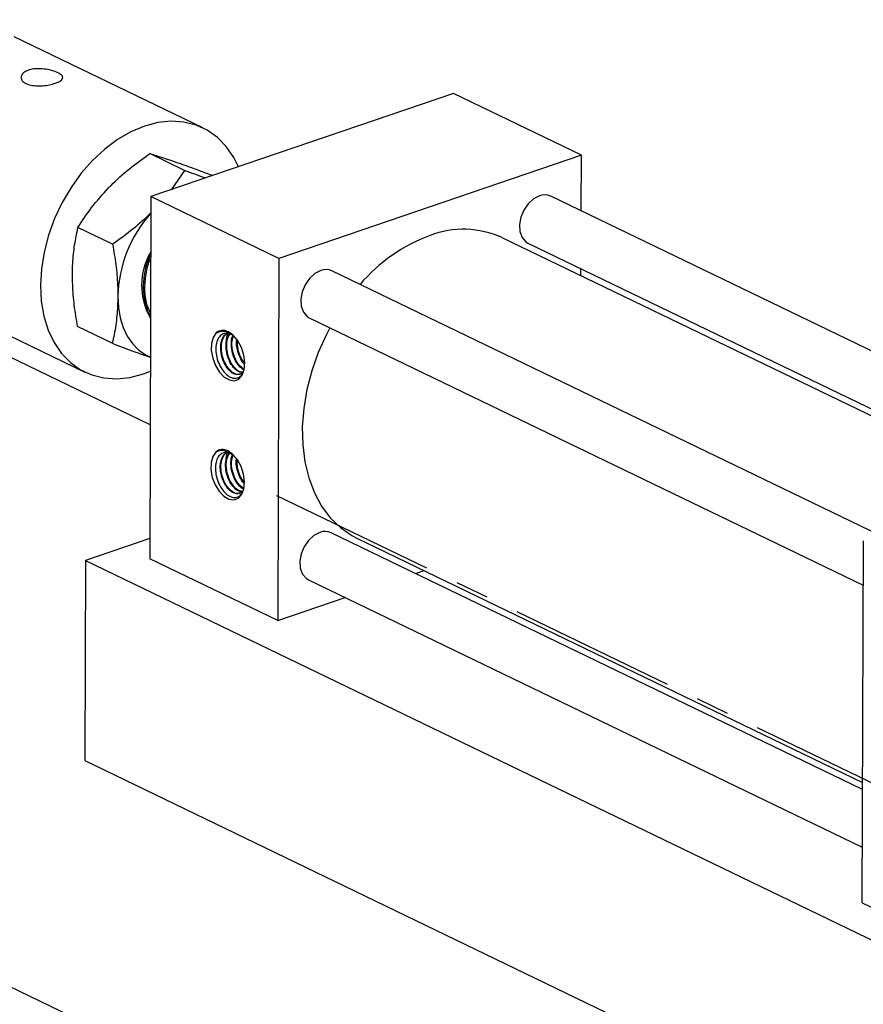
# Model space of a CAD drawing. Header units: inches. Extents: x 0.1 to 43.9, y 0.1 to 33.9.
# Tile 22 of 24: x 37.7 to 40.3, y 24.4 to 27.4. Entities that reach past the tile are written whole.
import ezdxf

# ---------------------------------------------------------------- set-up
doc = ezdxf.new("R2010")
doc.units = ezdxf.units.IN
doc.header["$MEASUREMENT"] = 0
doc.linetypes.add('CENTERX2', pattern=[0.8, 0.5, -0.1, 0.1, -0.1])

msp = doc.modelspace()

# ---------------------------------------------------------------- linework, layer by layer
at = {"color": 7, "linetype": 'Continuous', "lineweight": 25}
for p, q in [((27.1776, 29.5745), (40.1009, 23.3341)), ((38.2801, 27.0659), (37.7147, 27.3389)), ((39.0309, 27.1691), (38.1246, 26.86)), ((39.4146, 26.9839), (39.0309, 27.1691)), ((38.2248, 26.9388), (38.121, 26.989)), ((39.4146, 26.9839), (38.5083, 26.6747)), ((39.414, 26.8173), (39.4146, 26.9839)), ((38.2248, 26.9388), (38.1851, 26.8806)), ((38.1246, 26.86), (38.1208, 25.775)), ((38.5083, 26.6747), (38.1246, 26.86)), ((40.9638, 26.0689), (39.3227, 26.8614)), ((38.0097, 26.7173), (37.9058, 26.7674)), ((38.1222, 26.1761), (36.9621, 26.7363)), ((40.7275, 25.9883), (39.1769, 26.737)), ((39.2547, 26.7207), (40.7532, 25.9971)), ((38.5083, 26.6747), (38.5045, 25.5897)), ((39.4133, 26.6229), (39.4134, 26.6441)), ((40.3082, 25.8453), (38.6671, 26.6378)), ((37.3614, 26.6073), (37.9268, 26.3342)), ((38.5991, 26.4971), (40.2595, 25.6953)), ((38.0086, 26.4205), (37.9048, 26.4707)), ((38.3851, 26.4074), (38.3828, 26.4319)), ((38.3839, 26.0505), (38.3816, 26.075)), ((40.2574, 25.0836), (38.6643, 25.8529)), ((38.121, 25.8354), (37.9283, 25.7696)), ((38.7421, 25.8365), (40.2574, 25.1048)), ((40.2562, 24.7438), (40.26, 25.8289)), ((37.9283, 25.7696), (37.9262, 25.1702)), ((37.9283, 25.7696), (40.5938, 24.4826)), ((38.5045, 25.5897), (38.1208, 25.775)), ((38.9176, 25.7306), (38.9433, 25.7394)), ((38.5964, 25.7122), (40.2568, 24.9104)), ((38.5045, 25.5897), (38.707, 25.6588)), ((37.9262, 25.1702), (40.5917, 23.8832)), ((40.2562, 24.7438), (40.6398, 24.5586))]:
    msp.add_line(p, q, dxfattribs=at)
at = {"color": 7, "linetype": 'CENTERX2'}
msp.add_line((38.5007, 25.9649), (41.1662, 24.6778), dxfattribs=at)
at = {"color": 7, "linetype": 'Continuous', "lineweight": 25, "flags": 128}
for points in [[(38.3865, 26.9493), (38.3726, 26.9772), (38.3502, 27.0099), (38.3236, 27.0373), (38.2933, 27.0589), (38.2596, 27.0744), (38.2233, 27.0835), (38.185, 27.086), (38.1452, 27.0819), (38.1048, 27.0713), (38.0643, 27.0543), (38.0245, 27.0312), (37.986, 27.0025), (37.9496, 26.9687), (37.9158, 26.9302), (37.8852, 26.8878), (37.8583, 26.8421), (37.8356, 26.7941), (37.8175, 26.7444), (37.8043, 26.694), (37.7962, 26.6437), (37.7934, 26.5943)], [(39.2889, 26.8624), (39.2714, 26.8532), (39.2553, 26.8386), (39.2422, 26.8196), (39.2333, 26.7982), (39.2293, 26.7761), (39.2305, 26.7553), (39.2369, 26.7377), (39.248, 26.7249), (39.2547, 26.7207)], [(38.6334, 26.6388), (38.6158, 26.6296), (38.5997, 26.6149), (38.5866, 26.596), (38.5777, 26.5746), (38.5737, 26.5525), (38.5749, 26.5317), (38.5813, 26.5141), (38.5924, 26.5013), (38.5991, 26.4971)], [(37.7934, 26.5943), (37.7959, 26.5468), (37.8037, 26.5018), (37.8165, 26.4603), (37.8343, 26.4229), (37.8567, 26.3902), (37.8833, 26.3628), (37.9137, 26.3412), (37.9473, 26.3257), (37.9836, 26.3167), (38.022, 26.3141), (38.0617, 26.3182), (38.1022, 26.3289), (38.1228, 26.3367)], [(38.0254, 26.561), (38.0271, 26.5281), (38.0325, 26.497), (38.0414, 26.4683), (38.0537, 26.4424), (38.0692, 26.4197), (38.0876, 26.4008), (38.1086, 26.3858), (38.1229, 26.3786)], [(38.6608, 26.4673), (38.6504, 26.4474), (38.6261, 26.3934), (38.6065, 26.3379), (38.5918, 26.2817), (38.5823, 26.2255), (38.5781, 26.1702), (38.5793, 26.1166), (38.5858, 26.0653), (38.5975, 26.0172), (38.6143, 25.9728), (38.636, 25.9328), (38.6622, 25.8979), (38.6926, 25.8683), (38.7267, 25.8447), (38.7421, 25.8365)], [(38.32, 26.4515), (38.3109, 26.4384), (38.3059, 26.4202), (38.3055, 26.3987), (38.3097, 26.3757), (38.3182, 26.3536), (38.3301, 26.3342), (38.3444, 26.3194), (38.3597, 26.3106), (38.3746, 26.3085), (38.3878, 26.3135), (38.398, 26.3249), (38.4043, 26.3418), (38.406, 26.3626), (38.4031, 26.3853), (38.3958, 26.4079), (38.3847, 26.4283), (38.371, 26.4446), (38.3558, 26.4552)], [(38.3188, 26.0946), (38.3096, 26.0815), (38.3046, 26.0633), (38.3042, 26.0417), (38.3084, 26.0188), (38.3169, 25.9966), (38.3288, 25.9773), (38.3431, 25.9625), (38.3584, 25.9537), (38.3734, 25.9516), (38.3866, 25.9565), (38.3967, 25.968), (38.403, 25.9849), (38.4047, 26.0057), (38.4018, 26.0284), (38.3945, 26.051), (38.3835, 26.0714), (38.3697, 26.0876), (38.3545, 26.0983)], [(38.6306, 25.8539), (38.613, 25.8448), (38.597, 25.8301), (38.5839, 25.8111), (38.5749, 25.7897), (38.5709, 25.7676), (38.5722, 25.7468), (38.5786, 25.7292), (38.5896, 25.7164), (38.5964, 25.7122)]]:
    msp.add_lwpolyline(points, dxfattribs=at)
at = {"color": 7, "linetype": 'Continuous', "lineweight": 25}
for centre, radius, start, end in [((39.3046, 26.8227), 0.0427, 64.9887, 111.5052), ((38.4116, 26.5521), 0.3863, 138.0113, 178.675), ((39.0611, 26.4825), 0.2797, 65.5402, 110.954), ((39.1396, 26.2647), 0.5111, 110.4308, 139.4277), ((38.2937, 26.594), 0.1972, 149.4041, 210.1915), ((38.649, 26.5991), 0.0427, 64.9657, 111.5282), ((38.3405, 26.4285), 0.0308, 60.0995, 131.6196), ((38.3392, 26.0716), 0.0308, 60.0998, 131.6202), ((38.6463, 25.8142), 0.0427, 64.9657, 111.5282)]:
    msp.add_arc(centre, radius, start, end, dxfattribs=at)
for points, knots in [([(37.8382, 27.2), (37.8325, 27.1983), (37.8209, 27.1949), (37.7999, 27.192), (37.7788, 27.1916), (37.7597, 27.1945), (37.745, 27.2006), (37.7363, 27.2093), (37.7343, 27.2194), (37.7395, 27.2293), (37.7513, 27.2374), (37.7682, 27.2424), (37.7883, 27.2439), (37.8096, 27.2422), (37.8296, 27.2378), (37.8461, 27.2316), (37.8571, 27.2247), (37.8615, 27.2176), (37.8588, 27.2106), (37.8504, 27.2046), (37.8418, 27.2013), (37.8382, 27.2)], [0, 0, 0, 0, 0.053259, 0.106503, 0.160135, 0.21404, 0.267517, 0.320532, 0.373771, 0.427567, 0.481393, 0.534678, 0.587696, 0.641122, 0.695012, 0.748697, 0.801815, 0.854895, 0.908516, 0.962423, 1, 1, 1, 1]), ([(37.9972, 26.886), (37.9998, 26.8886), (38.0192, 26.9085), (38.0592, 26.9442), (38.1003, 26.974), (38.121, 26.989)], [0, 0, 0, 0, 0.070101, 0.530789, 1, 1, 1, 1]), ([(38.121, 26.989), (38.1339, 26.9851), (38.1598, 26.9772), (38.1944, 26.9652), (38.2118, 26.9592)], [0, 0, 0, 0, 0.495459, 1, 1, 1, 1]), ([(38.2118, 26.9592), (38.2144, 26.9583), (38.2338, 26.9515), (38.2656, 26.94), (38.2979, 26.9278), (38.31, 26.9232)], [0, 0, 0, 0, 0.086894, 0.657924, 1, 1, 1, 1]), ([(38.2872, 26.9154), (38.2867, 26.9156), (38.2677, 26.9225), (38.246, 26.9308), (38.2248, 26.9388)], [0, 0, 0, 0, 0.023919, 1, 1, 1, 1]), ([(37.9058, 26.7674), (37.9188, 26.7876), (37.9449, 26.8283), (37.9797, 26.8667), (37.9972, 26.886)], [0, 0, 0, 0, 0.495458, 1, 1, 1, 1]), ([(38.1245, 26.8112), (38.107, 26.7949), (38.0714, 26.7615), (38.0305, 26.7322), (38.0097, 26.7173)], [0, 0, 0, 0, 0.489427, 1, 1, 1, 1]), ([(37.8891, 26.6269), (37.8893, 26.6381), (37.8899, 26.6685), (37.8951, 26.716), (37.9022, 26.7502), (37.9058, 26.7674)], [0, 0, 0, 0, 0.225374, 0.610448, 1, 1, 1, 1]), ([(38.0097, 26.7173), (38.0131, 26.6969), (38.02, 26.6559), (38.0248, 26.6035), (38.0252, 26.5724), (38.0254, 26.561)], [0, 0, 0, 0, 0.385432, 0.774625, 1, 1, 1, 1]), ([(38.124, 26.6885), (38.122, 26.6845), (38.1126, 26.6662), (38.104, 26.6297), (38.0996, 26.5826), (38.1066, 26.5396), (38.1151, 26.5122), (38.1232, 26.5026), (38.1234, 26.5025)], [0, 0, 0, 0, 0.063068, 0.295418, 0.529625, 0.763832, 0.996182, 1, 1, 1, 1]), ([(38.124, 26.6782), (38.1234, 26.677), (38.1156, 26.6613), (38.1081, 26.6276), (38.1039, 26.581), (38.109, 26.5398), (38.119, 26.5187), (38.1234, 26.5097)], [0, 0, 0, 0, 0.020953, 0.279907, 0.540931, 0.801955, 1, 1, 1, 1]), ([(37.9048, 26.4707), (37.9029, 26.4814), (37.8974, 26.5131), (37.8906, 26.5658), (37.8896, 26.6064), (37.8891, 26.6269)], [0, 0, 0, 0, 0.202756, 0.598706, 1, 1, 1, 1]), ([(38.0254, 26.561), (38.0248, 26.5415), (38.0235, 26.502), (38.0164, 26.4559), (38.0106, 26.4294), (38.0086, 26.4205)], [0, 0, 0, 0, 0.395585, 0.797245, 1, 1, 1, 1]), ([(38.3727, 26.4425), (38.3678, 26.4453), (38.358, 26.4509), (38.3437, 26.4507), (38.3316, 26.4438), (38.3228, 26.4303), (38.3185, 26.4117), (38.3191, 26.3899), (38.3245, 26.3671), (38.3343, 26.3461), (38.3473, 26.329), (38.3622, 26.318), (38.3772, 26.3143), (38.3904, 26.3184), (38.4007, 26.3296), (38.4037, 26.3417), (38.4051, 26.3475)], [0, 0, 0, 0, 0.067552, 0.135314, 0.203923, 0.272793, 0.343126, 0.413424, 0.485162, 0.557204, 0.630025, 0.7038, 0.777728, 0.853225, 0.928692, 1, 1, 1, 1]), ([(38.32, 26.4515), (38.3252, 26.4538), (38.3356, 26.4585), (38.3541, 26.4556), (38.3658, 26.4476), (38.3715, 26.4437)], [0, 0, 0, 0, 0.338951, 0.677897, 1, 1, 1, 1]), ([(38.4023, 26.3388), (38.4013, 26.3366), (38.3977, 26.3292), (38.3865, 26.3253), (38.3713, 26.3286), (38.3558, 26.3416), (38.343, 26.3617), (38.3348, 26.3862), (38.3326, 26.4113), (38.337, 26.433), (38.3459, 26.4477), (38.3543, 26.4505), (38.3577, 26.4516)], [0, 0, 0, 0, 0.047607, 0.157567, 0.267527, 0.377487, 0.487447, 0.597407, 0.707367, 0.817327, 0.927287, 1, 1, 1, 1]), ([(38.3926, 26.3294), (38.3912, 26.3286), (38.3857, 26.3254), (38.3731, 26.3298), (38.3579, 26.3421), (38.345, 26.3624), (38.3368, 26.3868), (38.3346, 26.412), (38.339, 26.4337), (38.3478, 26.4483), (38.3563, 26.4511), (38.3596, 26.4523)], [0, 0, 0, 0, 0.043643, 0.16856, 0.293477, 0.418394, 0.543311, 0.668228, 0.793145, 0.918062, 1, 1, 1, 1]), ([(38.399, 26.3328), (38.3951, 26.3333), (38.3862, 26.3344), (38.3717, 26.3472), (38.3589, 26.3671), (38.3507, 26.3917), (38.3486, 26.4165), (38.352, 26.437), (38.3583, 26.4449), (38.3609, 26.4481)], [0, 0, 0, 0, 0.121632, 0.275779, 0.429926, 0.584073, 0.738221, 0.892368, 1, 1, 1, 1]), ([(38.3533, 26.3966), (38.3521, 26.4057), (38.3496, 26.4246), (38.3519, 26.444), (38.3563, 26.4505), (38.3566, 26.4509)], [0, 0, 0, 0, 0.4621548, 0.963903, 1, 1, 1, 1]), ([(38.4007, 26.3336), (38.3969, 26.334), (38.3881, 26.3351), (38.3737, 26.3478), (38.3609, 26.3678), (38.3526, 26.3923), (38.3506, 26.4172), (38.3541, 26.438), (38.3606, 26.4461), (38.3634, 26.4495)], [0, 0, 0, 0, 0.118183, 0.271601, 0.425017, 0.578434, 0.731852, 0.88527, 1, 1, 1, 1]), ([(38.3706, 26.4439), (38.3674, 26.447), (38.3626, 26.4517), (38.3575, 26.4543), (38.3558, 26.4552)], [0, 0, 0, 0, 0.672891, 1, 1, 1, 1]), ([(38.4035, 26.3409), (38.4034, 26.341), (38.3982, 26.3422), (38.3876, 26.3531), (38.3749, 26.3723), (38.3665, 26.3972), (38.3648, 26.4216), (38.3665, 26.4384), (38.3702, 26.4437), (38.3704, 26.444)], [0, 0, 0, 0, 0.006475, 0.202459, 0.398442, 0.594425, 0.790409, 0.986393, 1, 1, 1, 1]), ([(38.4036, 26.3429), (38.399, 26.3462), (38.3892, 26.3532), (38.3768, 26.3734), (38.3687, 26.3976), (38.3661, 26.422), (38.3696, 26.4348), (38.3712, 26.4408)], [0, 0, 0, 0, 0.190075, 0.399618, 0.609161, 0.818706, 1, 1, 1, 1]), ([(38.0086, 26.4205), (38.0306, 26.4122), (38.0715, 26.3967), (38.1067, 26.3842), (38.1229, 26.3783)], [0, 0, 0, 0, 0.5367061, 1, 1, 1, 1]), ([(38.4052, 26.358), (38.4048, 26.3583), (38.3994, 26.3628), (38.3907, 26.3786), (38.3828, 26.4021), (38.38, 26.4218), (38.382, 26.4306), (38.3824, 26.4323)], [0, 0, 0, 0, 0.024912, 0.325069, 0.625226, 0.925386, 1, 1, 1, 1]), ([(38.4055, 26.3605), (38.4012, 26.3665), (38.3924, 26.3787), (38.3849, 26.403), (38.382, 26.4217), (38.3838, 26.4297), (38.384, 26.4307)], [0, 0, 0, 0, 0.309469, 0.632122, 0.954778, 1, 1, 1, 1]), ([(38.4055, 26.3605), (38.4015, 26.3652), (38.3973, 26.3701), (38.395, 26.3768), (38.395, 26.377)], [0, 0, 0, 0, 0.96584, 1, 1, 1, 1]), ([(38.3714, 26.0855), (38.3665, 26.0883), (38.3568, 26.094), (38.3424, 26.0938), (38.3303, 26.0869), (38.3216, 26.0734), (38.3172, 26.0548), (38.3178, 26.0329), (38.3232, 26.0102), (38.333, 25.9892), (38.346, 25.9721), (38.3609, 25.9611), (38.3759, 25.9573), (38.3892, 25.9615), (38.3994, 25.9727), (38.4024, 25.9847), (38.4038, 25.9906)], [0, 0, 0, 0, 0.067552, 0.135314, 0.203923, 0.272794, 0.343126, 0.413424, 0.485162, 0.557204, 0.630026, 0.7038, 0.777728, 0.853224, 0.928691, 1, 1, 1, 1]), ([(38.3188, 26.0946), (38.324, 26.0969), (38.3344, 26.1016), (38.3528, 26.0987), (38.3645, 26.0907), (38.3702, 26.0868)], [0, 0, 0, 0, 0.338951, 0.677897, 1, 1, 1, 1]), ([(38.4014, 25.9825), (38.4002, 25.98), (38.3966, 25.9724), (38.3852, 25.9684), (38.37, 25.9717), (38.3546, 25.9846), (38.3418, 26.0048), (38.3335, 26.0292), (38.3313, 26.0544), (38.3358, 26.0761), (38.3446, 26.0908), (38.3531, 26.0936), (38.3564, 26.0947)], [0, 0, 0, 0, 0.0517328, 0.1612155, 0.2706999, 0.3801842, 0.489667, 0.5991514, 0.7086343, 0.8181184, 0.9276019, 1, 1, 1, 1]), ([(38.3914, 25.9725), (38.3899, 25.9717), (38.3844, 25.9685), (38.3718, 25.9728), (38.3566, 25.9852), (38.3437, 26.0055), (38.3355, 26.0299), (38.3333, 26.0551), (38.3378, 26.0767), (38.3466, 26.0914), (38.355, 26.0942), (38.3583, 26.0953)], [0, 0, 0, 0, 0.043642, 0.16856, 0.293477, 0.418393, 0.543311, 0.668227, 0.793144, 0.918061, 1, 1, 1, 1]), ([(38.3977, 25.9759), (38.3938, 25.9764), (38.3849, 25.9775), (38.3705, 25.9902), (38.3577, 26.0102), (38.3494, 26.0347), (38.3474, 26.0596), (38.3508, 26.0801), (38.3571, 26.088), (38.3596, 26.0912)], [0, 0, 0, 0, 0.121632, 0.27578, 0.429925, 0.584074, 0.738219, 0.892367, 1, 1, 1, 1]), ([(38.3521, 26.0397), (38.3508, 26.0488), (38.3483, 26.0677), (38.3507, 26.0871), (38.355, 26.0935), (38.3553, 26.094)], [0, 0, 0, 0, 0.4621526, 0.9639032, 1, 1, 1, 1]), ([(38.3992, 25.9767), (38.3955, 25.9772), (38.3867, 25.9782), (38.3725, 25.9909), (38.3597, 26.0108), (38.3514, 26.0354), (38.3493, 26.0603), (38.3529, 26.0811), (38.3593, 26.0892), (38.3621, 26.0926)], [0, 0, 0, 0, 0.116452, 0.270172, 0.423889, 0.577608, 0.731326, 0.885045, 1, 1, 1, 1]), ([(38.3694, 26.0869), (38.3661, 26.0901), (38.3613, 26.0948), (38.3562, 26.0974), (38.3545, 26.0983)], [0, 0, 0, 0, 0.672891, 1, 1, 1, 1]), ([(38.4023, 25.984), (38.4021, 25.9841), (38.397, 25.9852), (38.3863, 25.9962), (38.3736, 26.0154), (38.3652, 26.0403), (38.3635, 26.0647), (38.3654, 26.0817), (38.3692, 26.0871), (38.3695, 26.0876)], [0, 0, 0, 0, 0.006432, 0.201127, 0.395818, 0.590513, 0.785205, 0.979899, 1, 1, 1, 1]), ([(38.4038, 25.9848), (38.3986, 25.9885), (38.3884, 25.9957), (38.3755, 26.0165), (38.3674, 26.0407), (38.3649, 26.0651), (38.3683, 26.0779), (38.3699, 26.0839)], [0, 0, 0, 0, 0.2055434, 0.4110837, 0.6166273, 0.8221679, 1, 1, 1, 1]), ([(38.404, 26.0011), (38.4035, 26.0014), (38.3981, 26.0058), (38.3895, 26.0217), (38.3815, 26.0452), (38.3788, 26.0649), (38.3808, 26.0737), (38.3812, 26.0754)], [0, 0, 0, 0, 0.024912, 0.325067, 0.625227, 0.925382, 1, 1, 1, 1]), ([(38.4042, 26.0036), (38.3999, 26.0096), (38.3911, 26.0218), (38.3836, 26.046), (38.3807, 26.0647), (38.3825, 26.0728), (38.3827, 26.0738)], [0, 0, 0, 0, 0.309469, 0.632126, 0.954778, 1, 1, 1, 1]), ([(38.4042, 26.0036), (38.4002, 26.0083), (38.396, 26.0132), (38.3938, 26.0199), (38.3937, 26.0201)], [0, 0, 0, 0, 0.965851, 1, 1, 1, 1])]:
    msp.add_open_spline(points, degree=3, knots=knots, dxfattribs=at)

doc.saveas('drawing.dxf')
